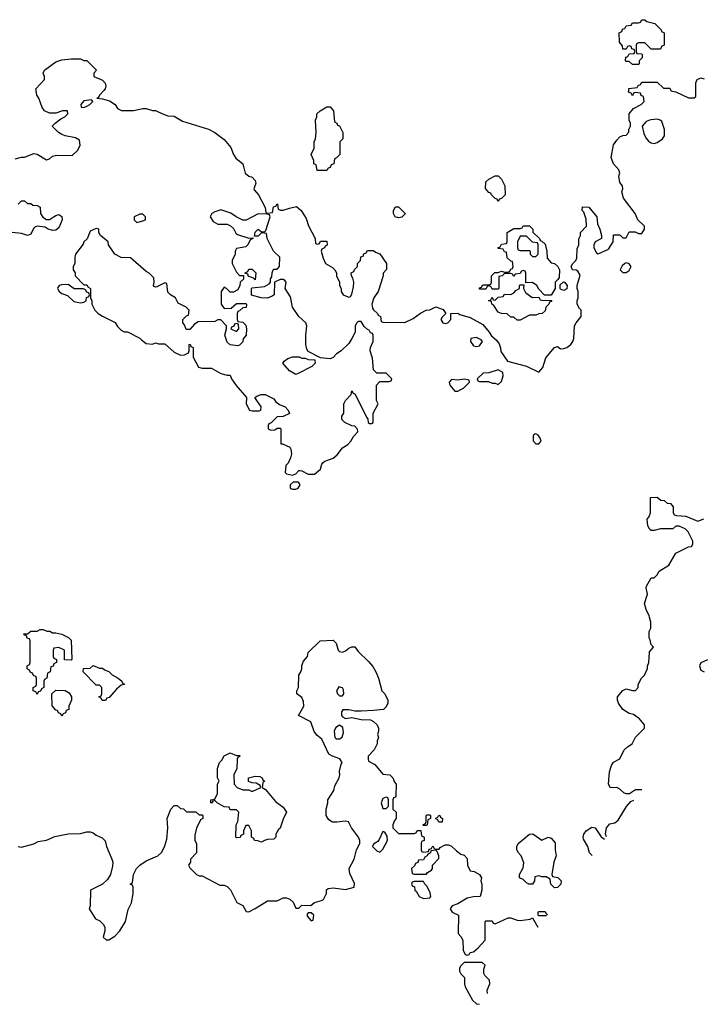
# Model space of a CAD drawing. Header units: inches. Extents: x 1793402 to 1900366, y 320852 to 470679.
# Tile 85 of 256: x 1875959 to 1880339, y 344138 to 350454. Entities that reach past the tile are written whole.
import ezdxf

# ---------------------------------------------------------------- set-up
doc = ezdxf.new("R2010")
doc.units = ezdxf.units.IN
doc.header["$MEASUREMENT"] = 0
for name, color, linetype in [('B8374', 7, 'Continuous'), ('B8375', 7, 'Continuous'), ('B8384', 7, 'Continuous'), ('B8385', 7, 'Continuous')]:
    doc.layers.add(name, color=color, linetype=linetype)

msp = doc.modelspace()

# ---------------------------------------------------------------- linework, layer by layer
at = {"layer": 'B8374', "color": 4}
for points, elevation in [([(1875930, 349562), (1875970, 349571.3), (1875990, 349571.3), (1876050, 349596), (1876070, 349591), (1876130, 349556), (1876150, 349561), (1876170, 349578), (1876194.6, 349585.4), (1876296.4, 349583.6), (1876330, 349614), (1876338, 349630), (1876346, 349650), (1876342, 349682), (1876316.4, 349696.4), (1876250, 349708), (1876230, 349718), (1876208, 349730), (1876168, 349770), (1876186, 349790), (1876222.7, 349817.3), (1876248, 349830), (1876268, 349850), (1876266, 349870), (1876234, 349870), (1876190, 349854), (1876150, 349854), (1876118, 349870), (1876102, 349890), (1876082, 349950), (1876069.3, 349969.3), (1876063.8, 350000)], 188), ([(1876497.9, 350000), (1876471.3, 349970), (1876464.7, 349955.3), (1876454, 349950), (1876490, 349946.8), (1876534.4, 349934.4), (1876572, 349910), (1876585.4, 349885.4), (1876611.6, 349871.6), (1876690, 349871.3), (1876750, 349884.7), (1876770, 349884.7), (1876811.6, 349871.6), (1876830, 349871.3), (1876870, 349851.3), (1876910, 349838), (1876950, 349834.8), (1877003.5, 349803.5), (1877170, 349751), (1877210.6, 349730.6), (1877270, 349686), (1877313.2, 349633.2), (1877331.3, 349590), (1877346.8, 349566.8), (1877391.3, 349530), (1877404.7, 349470), (1877430, 349451.3), (1877450, 349444.7), (1877470, 349422), (1877474.8, 349405.2), (1877462, 349370), (1877463.6, 349363.6), (1877492, 349330), (1877534, 349250), (1877538, 349218), (1877550, 349214), (1877582, 349218), (1877587.3, 349252.7), (1877602, 349258), (1877610, 349272), (1877614, 349270), (1877618, 349238), (1877632.7, 349232.7), (1877650, 349232), (1877690, 349246), (1877734.8, 349254.8), (1877764.7, 349230), (1877798, 349178), (1877811.1, 349131.1), (1877854, 349050), (1877858, 349018), (1877870, 349014), (1877882, 349018), (1877890, 349034), (1877930, 349034), (1877932.7, 349007.3), (1877918, 349002), (1877914, 348990), (1877898, 348982), (1877894, 348970), (1877905.4, 348925.4), (1877922, 348890), (1877965.4, 348865.4), (1877982, 348850), (1877992, 348830), (1877992, 348810), (1878011.3, 348770), (1878012, 348750), (1878022, 348730), (1878022, 348710), (1878034, 348690), (1878070, 348674), (1878082, 348678), (1878090, 348694), (1878100.4, 348739.6), (1878102, 348770), (1878096.4, 348796.4), (1878088, 348810), (1878086, 348830), (1878102, 348838), (1878107.3, 348852.7), (1878126, 348870), (1878126, 348890), (1878146, 348910), (1878147.3, 348932.7), (1878162, 348938), (1878167.3, 348952.7), (1878182, 348958), (1878190, 348974), (1878230, 348974), (1878242, 348962), (1878270, 348952), (1878312, 348890), (1878311.6, 348851.6), (1878292, 348828), (1878292, 348812), (1878258, 348710), (1878232, 348670), (1878218, 348630), (1878223.6, 348603.6), (1878230, 348594), (1878254, 348570), (1878258, 348558), (1878274, 348550), (1878278, 348518), (1878290, 348514), (1878430, 348512), (1878483.1, 348536.9), (1878530, 348572), (1878566, 348590), (1878590, 348592), (1878630, 348611.3), (1878675.3, 348595.3), (1878694, 348570), (1878670, 348546), (1878662, 348530), (1878674, 348510), (1878690, 348504.7), (1878706, 348510), (1878726, 348530), (1878726, 348570), (1878770, 348571.3), (1878783.6, 348563.6), (1878850, 348544.7), (1878930, 348498), (1878971.3, 348450), (1878985.4, 348425.4), (1879018, 348398), (1879035.3, 348375.3), (1879044.7, 348350), (1879046, 348326), (1879090, 348264.7), (1879210, 348231), (1879290, 348194), (1879316.5, 348223.5), (1879334, 348286), (1879390, 348352), (1879410, 348358), (1879430, 348342), (1879450, 348344.7), (1879470, 348351), (1879495.3, 348370), (1879508.7, 348390), (1879514, 348410), (1879519, 348490), (1879528.7, 348510), (1879561.2, 348550), (1879562, 348590), (1879550, 348602), (1879535.3, 348630), (1879535.3, 348650), (1879542, 348670), (1879542, 348710), (1879535.3, 348730), (1879535.3, 348750), (1879554.6, 348814.6), (1879540.4, 348840.4), (1879530, 348848), (1879506, 348850), (1879498, 348870), (1879508, 348890), (1879528, 348910), (1879534.6, 348925.4), (1879536.4, 348983.6), (1879546, 349010), (1879547.3, 349047.3), (1879558, 349070), (1879558, 349090), (1879595.3, 349130), (1879594.6, 349174.6), (1879579, 349219), (1879568, 349230), (1879570, 349254), (1879610, 349252), (1879662, 349190), (1879665.4, 349145.4), (1879682, 349110), (1879692, 349070), (1879692, 349050), (1879651.6, 349028.4), (1879642, 349010), (1879642, 348990), (1879659.6, 348959.6), (1879670, 348952), (1879737.2, 348982.8), (1879768, 349030), (1879770, 349074), (1879810, 349074), (1879830, 349054), (1879850, 349054), (1879870, 349094), (1879907.3, 349092.7), (1879930, 349082), (1879950, 349082), (1879968, 349110), (1879968, 349130), (1879926, 349170), (1879909, 349210), (1879834, 349310), (1879822, 349350), (1879828, 349370), (1879827.3, 349387.3), (1879808.7, 349410), (1879804, 349450), (1879808.7, 349470), (1879804, 349490), (1879769.2, 349530), (1879754, 349570), (1879769.5, 349650.5), (1879790, 349682), (1879810, 349702), (1879830, 349712), (1879850, 349714), (1879867.3, 349732.7), (1879868, 349750), (1879878, 349770), (1879878, 349790), (1879868.7, 349810), (1879868.7, 349850), (1879896.4, 349883.6), (1879946, 349910), (1879966, 349930), (1879962, 349962), (1879947.3, 349967.3), (1879942, 349982), (1879910, 349986), (1879898, 349982), (1879890, 349966), (1879882, 349982), (1879866, 349990), (1879866.6, 350000)], 188), ([(1880000, 349809.1), (1879978.5, 349801.5), (1879954, 349770), (1879963.8, 349723.8), (1879976.4, 349696.4), (1879994.4, 349674.4), (1880000, 349670.7)], 188), ([(1875948, 349270), (1875970, 349292), (1875990, 349292), (1876010, 349274), (1876030, 349274), (1876043.6, 349263.6), (1876070, 349262), (1876090, 349252), (1876091.3, 349210), (1876107.1, 349187.1), (1876130, 349171.3), (1876150, 349171.3), (1876190, 349198), (1876210, 349204.7), (1876230, 349192), (1876231, 349170), (1876210, 349118), (1876190, 349104), (1876170, 349101.2), (1876142, 349110), (1876122.7, 349122.7), (1876070, 349129), (1876056, 349124), (1876046.4, 349113.6), (1876030, 349078), (1876010, 349068.7), (1875970, 349082), (1875910, 349088.7)], 184), ([(1880000, 347188.5), (1879988.4, 347208.4), (1879986, 347250), (1879996.4, 347263.6), (1880000, 347273.5)], 184), ([(1880000, 346622), (1879998, 346630), (1879978, 346670), (1879968.7, 346708.7), (1879988, 346770), (1879978, 346810), (1879980.4, 346819.6), (1880000, 346855.6)], 184), ([(1880000, 346485.1), (1879998, 346490), (1879998, 346530), (1880000, 346534)], 184), ([(1875950, 345151.3), (1875970, 345147.3), (1876050, 345166.8), (1876076.5, 345183.5), (1876130, 345191), (1876184.5, 345215.5), (1876270, 345231), (1876350, 345234), (1876390, 345244), (1876410, 345244), (1876430, 345238.8), (1876450, 345224), (1876487.1, 345207.1), (1876506.4, 345186.4), (1876516, 345150), (1876551, 345070), (1876556, 345050), (1876555.3, 345024.7), (1876541, 344970), (1876521.4, 344938.6), (1876490, 344908.7), (1876414, 344870), (1876411.3, 344770), (1876404.7, 344750), (1876446, 344686), (1876473.4, 344673.4), (1876496, 344650), (1876506, 344630), (1876506, 344610), (1876494, 344570), (1876512.7, 344552.7), (1876530, 344552), (1876570, 344576), (1876601.2, 344610), (1876637.2, 344670), (1876654, 344746), (1876675.3, 344790), (1876688, 344850), (1876686, 344890), (1876682, 344902), (1876668, 344910), (1876682, 344918), (1876688.4, 344971.6), (1876708, 345010), (1876729.1, 345030.9), (1876770, 345058), (1876846, 345090), (1876870, 345114), (1876890, 345154), (1876903.1, 345196.9), (1876909.2, 345270), (1876905.2, 345330), (1876928.7, 345390), (1876950, 345414), (1876970, 345414), (1876990, 345394), (1877010, 345392), (1877030, 345372), (1877090, 345372), (1877110, 345354), (1877130, 345354), (1877134, 345350), (1877134, 345330), (1877118, 345322), (1877092.7, 345267.3), (1877083.6, 345223.6), (1877082, 345190), (1877094, 345170), (1877094, 345110), (1877054, 345070), (1877054, 345050), (1877042, 345030), (1877050, 345014), (1877094, 344970), (1877110, 344962), (1877130, 344962), (1877243.6, 344903.6), (1877270, 344902), (1877290, 344894), (1877311.6, 344871.6), (1877351.6, 344791.6), (1877391.1, 344771.1), (1877412.7, 344732.7), (1877430, 344732), (1877470, 344752), (1877550, 344802), (1877610, 344802), (1877650, 344822), (1877670, 344822), (1877692, 344812), (1877712.7, 344792.7), (1877730, 344754), (1877750, 344754), (1877770, 344774), (1877827.3, 344772.7), (1877850, 344792), (1877896.4, 344803.6), (1877908.4, 344811.6), (1877928, 344850), (1877928, 344872), (1877938, 344882), (1877970, 344886), (1878050, 344874.8), (1878106, 344890), (1878107.3, 344912.7), (1878078, 344978), (1878074, 345010), (1878104, 345070), (1878119, 345130), (1878142, 345170), (1878141.2, 345190), (1878133.2, 345210), (1878088, 345270), (1878068.4, 345308.4), (1878050, 345314), (1877994, 345306), (1877966.8, 345306.8), (1877941.6, 345321.6), (1877926, 345350), (1877925.2, 345390), (1877935.3, 345430), (1877935.3, 345450), (1877975.3, 345510), (1877980.4, 345539.6), (1878009, 345590), (1878012.7, 345610), (1878010, 345634), (1878021.2, 345678.8), (1878028, 345690), (1878013.6, 345713.6), (1877966, 345730), (1877943.1, 345743.1), (1877898.6, 345838.6), (1877865.6, 345865.6), (1877849.1, 345889.1), (1877828, 345950), (1877748, 345990), (1877782, 346050), (1877780.4, 346080.4), (1877770, 346106), (1877738, 346130), (1877738, 346150), (1877748.7, 346170), (1877749.2, 346250), (1877762, 346270), (1877768.7, 346290), (1877768.9, 346311.1), (1877780.4, 346339.6), (1877806, 346370), (1877810, 346394), (1877886, 346470), (1877970, 346474), (1877990, 346454), (1878002, 346410), (1878010, 346402), (1878030, 346398), (1878050, 346404.7), (1878070, 346422), (1878090, 346432), (1878110, 346432), (1878130, 346402), (1878198, 346338), (1878225.4, 346305.4), (1878244.7, 346270), (1878262, 346230), (1878282, 346150), (1878302, 346130), (1878322, 346090), (1878322, 346070), (1878310, 346046), (1878294, 346030), (1878230, 346022), (1878150, 346019), (1878110, 346019), (1878070, 346028), (1878032.7, 346027.3), (1878024.7, 346015.3), (1878024.7, 345990), (1878030, 345982), (1878050, 345972), (1878090, 345978), (1878150, 345964.7), (1878210, 345962), (1878230, 345951.3), (1878252, 345930), (1878262, 345910), (1878262, 345890), (1878254, 345870), (1878262, 345850), (1878252.7, 345827.3), (1878251.6, 345808.4), (1878234, 345770), (1878194, 345730), (1878194, 345710), (1878198, 345698), (1878236.9, 345676.9), (1878290, 345614), (1878334, 345610), (1878354, 345590), (1878363.6, 345563.6), (1878374, 345550), (1878372.7, 345472.7), (1878370, 345466), (1878358, 345462), (1878354, 345450), (1878354, 345390), (1878374, 345370), (1878374, 345330), (1878363.6, 345316.4), (1878354, 345290), (1878354, 345270), (1878390, 345234), (1878490, 345234), (1878502, 345238), (1878510, 345254), (1878532.7, 345252.7), (1878538, 345218), (1878554, 345210), (1878554, 345190), (1878538, 345182), (1878534, 345170), (1878534, 345130), (1878538, 345118), (1878550, 345114), (1878582, 345118), (1878587.3, 345132.7), (1878602, 345138), (1878610, 345154), (1878618, 345138), (1878630, 345134), (1878650, 345134), (1878656.4, 345143.6), (1878690, 345162), (1878710, 345162), (1878730, 345152), (1878762, 345122), (1878790, 345102), (1878810, 345094), (1878830, 345074), (1878832, 345030), (1878850, 344994), (1878874, 344990), (1878910, 344972), (1878922, 344950), (1878918, 344930), (1878924.7, 344910), (1878924.7, 344870), (1878914, 344830), (1878870, 344828.7), (1878830, 344819), (1878770, 344782), (1878734, 344770), (1878722, 344750), (1878734, 344730), (1878774, 344710), (1878772.7, 344592.7), (1878790, 344574), (1878802, 344550), (1878805.4, 344485.4), (1878818, 344458), (1878830, 344454), (1878842, 344458), (1878848.4, 344471.6), (1878870, 344474), (1878900.4, 344499.6), (1878946, 344550), (1878946, 344670), (1878950, 344674), (1878990, 344674), (1878998, 344658), (1879010, 344654), (1879092.7, 344692.7), (1879110, 344694), (1879150, 344678), (1879170, 344676), (1879235.3, 344684.7), (1879250, 344694), (1879283.2, 344632.7)], 184), ([(1879951.9, 345514.9), (1879910, 345513.2), (1879871, 345489), (1879850, 345488.7), (1879834.6, 345494.6), (1879810, 345518), (1879790, 345528), (1879750, 345526), (1879738, 345550), (1879744, 345630), (1879755.3, 345670), (1879770, 345691.3), (1879810, 345712), (1879838, 345770), (1879858, 345790), (1879888, 345810), (1879910, 345852), (1879968, 345910), (1879968, 345930), (1879935.3, 345970), (1879896.5, 345996.5), (1879870, 346004), (1879829, 346030), (1879802, 346070), (1879795.3, 346090), (1879795.3, 346110), (1879828.9, 346151.1), (1879850, 346162), (1879890, 346152), (1879910, 346152), (1879928, 346170), (1879928, 346190), (1879948, 346230), (1879968, 346250), (1879987.3, 346292.7), (1879987.3, 346307.3), (1879995.3, 346330), (1880000, 346394.1)], 184), ([(1879723.5, 345213.6), (1879718, 345230), (1879725.2, 345270), (1879745.1, 345294.9), (1879778, 345302), (1879799.6, 345320.4), (1879852.9, 345407.1), (1879880.2, 345439.8), (1879900.4, 345447)], 184), ([(1879632.8, 345093.9), (1879615.3, 345110), (1879605.2, 345150), (1879577.5, 345197.5), (1879575.1, 345210), (1879579.3, 345230), (1879592.7, 345250), (1879630, 345274.8), (1879650.6, 345270.6), (1879690, 345212), (1879710.6, 345196.6)], 184), ([(1879290, 344706), (1879286, 344710), (1879286, 344730), (1879290, 344734), (1879330, 344734), (1879338, 344718), (1879345.8, 344715.4)], 184), ([(1879338.7, 344706), (1879290, 344706)], 184), ([(1878927.3, 344407.3), (1878810, 344406), (1878790, 344386), (1878782, 344370), (1878782, 344350), (1878790, 344334), (1878812, 344310), (1878812, 344270), (1878818, 344250), (1878865.4, 344165.4), (1878890, 344142), (1878908.4, 344138.3)], 184), ([(1878961, 344207.7), (1878958, 344230), (1878975.3, 344270), (1878973.6, 344293.6), (1878943.1, 344323.1), (1878936.4, 344336.4), (1878936.4, 344363.6), (1878946, 344390), (1878927.3, 344407.3)], 184)]:
    msp.add_lwpolyline(points, dxfattribs=dict(at, elevation=elevation))
for points, elevation in [([(1876419, 349939), (1876370, 349932.7), (1876351.3, 349910), (1876352.7, 349892.7), (1876370, 349891.3), (1876390, 349898.8), (1876408.7, 349910), (1876428, 349930)], 188), ([(1877930, 349486), (1877867.3, 349487.3), (1877862, 349522), (1877846, 349530), (1877846, 349550), (1877828.7, 349590), (1877848, 349630), (1877849.1, 349670.9), (1877858, 349690), (1877862, 349730), (1877858, 349810), (1877866, 349830), (1877866, 349850), (1877886, 349870), (1877930, 349894), (1877950, 349894), (1877972, 349870), (1877978, 349798), (1877994, 349790), (1877998, 349778), (1878010, 349774), (1878032, 349730), (1878032, 349690), (1878014, 349670), (1878014, 349590), (1877992.7, 349567.3), (1877978, 349562), (1877974, 349530), (1877958, 349522), (1877950, 349506), (1877938, 349502)], 188), ([(1879030, 349288), (1879022, 349302), (1879010, 349306), (1878986, 349330), (1878982, 349342), (1878970, 349346), (1878948.4, 349371.6), (1878950, 349414), (1878968.4, 349431.6), (1879010, 349452), (1879030, 349452), (1879050, 349432), (1879072.7, 349387.3), (1879074, 349330), (1879050, 349306), (1879038, 349302)], 188), ([(1877250, 349234), (1877210, 349222), (1877192, 349210), (1877182, 349190), (1877199.6, 349159.6), (1877230, 349142), (1877290, 349142), (1877311.6, 349131.6), (1877330, 349114), (1877345.4, 349085.4), (1877356.9, 349076.9), (1877430, 349052), (1877454, 349054), (1877454, 349050), (1877438, 349042), (1877422, 349010), (1877410, 348998), (1877350, 348986), (1877342, 348970), (1877342, 348950), (1877322, 348910), (1877322, 348890), (1877350, 348834), (1877370, 348814), (1877394, 348814), (1877394, 348790), (1877374, 348770), (1877371.6, 348748.4), (1877358, 348722), (1877330, 348706), (1877310, 348706), (1877286, 348730), (1877270, 348738), (1877252, 348710), (1877252, 348630), (1877270, 348602), (1877316.4, 348603.6), (1877350, 348634), (1877410, 348634), (1877414, 348630), (1877411.1, 348608.9), (1877390, 348606), (1877370, 348586), (1877358, 348582), (1877354, 348570), (1877354, 348530), (1877358, 348518), (1877390, 348514), (1877410, 348494), (1877414, 348470), (1877412, 348430), (1877392.7, 348407.3), (1877391.6, 348388.4), (1877370, 348366), (1877358, 348362), (1877308.9, 348368.9), (1877290, 348386), (1877275.3, 348430), (1877286, 348470), (1877286, 348490), (1877250, 348528), (1877230, 348528), (1877210, 348518), (1877103.6, 348516.4), (1877079.6, 348500.4), (1877050, 348466), (1877027.3, 348467.3), (1877016.4, 348496.4), (1877006, 348510), (1877006, 348530), (1877030, 348554), (1877042, 348558), (1877046, 348590), (1877026, 348610), (1876976.4, 348636.4), (1876958, 348670), (1876926, 348690), (1876910, 348706), (1876902, 348762), (1876890, 348766), (1876839.6, 348740.4), (1876830, 348738), (1876822, 348742), (1876818, 348750), (1876822, 348770), (1876819, 348799), (1876790, 348828), (1876770, 348838), (1876670, 348926), (1876610, 348928), (1876569.3, 348949.3), (1876528, 349010), (1876526, 349030), (1876478, 349070), (1876466, 349090), (1876466, 349110), (1876450, 349115.3), (1876410, 349098), (1876390.9, 349049.1), (1876371.1, 349028.9), (1876365.4, 349014.6), (1876318, 348950), (1876312, 348930), (1876312, 348890), (1876302, 348870), (1876302, 348850), (1876314, 348830), (1876314, 348810), (1876370, 348754), (1876390, 348754), (1876398, 348738), (1876414, 348730), (1876414, 348670), (1876422, 348650), (1876422, 348630), (1876442, 348590), (1876462, 348570), (1876490, 348551.3), (1876571.1, 348511.1), (1876585.4, 348485.4), (1876610, 348462), (1876630, 348452), (1876651.6, 348451.6), (1876730, 348412), (1876739.6, 348399.6), (1876770, 348378), (1876810, 348372), (1876830, 348382), (1876850, 348374), (1876890, 348374), (1876950, 348322), (1876990, 348302), (1877016.4, 348303.6), (1877042, 348318), (1877046, 348330), (1877046, 348370), (1877052.7, 348372.7), (1877058, 348358), (1877071.6, 348351.6), (1877072, 348290), (1877105.4, 348225.4), (1877130, 348218), (1877190, 348218), (1877250, 348184.7), (1877290, 348174), (1877310, 348174), (1877318, 348150), (1877347.3, 348107.3), (1877414, 348030), (1877412, 347990), (1877434, 347950), (1877450, 347944.7), (1877495.3, 347944.7), (1877506, 347950), (1877508, 347970), (1877468, 348030), (1877480.2, 348039.8), (1877509.2, 348050.8), (1877534, 348050), (1877590, 348022), (1877602.8, 348002.8), (1877626, 347986), (1877662, 347970), (1877682, 347950), (1877691.1, 347928.9), (1877650, 347908), (1877610, 347906), (1877572.7, 347867.3), (1877558, 347862), (1877554, 347850), (1877554, 347830), (1877570, 347822), (1877596.4, 347823.6), (1877610, 347834), (1877630, 347834), (1877634, 347830), (1877634, 347734), (1877646, 347734), (1877691.6, 347711.6), (1877699.6, 347699.6), (1877702, 347670), (1877696.9, 347643.1), (1877682, 347610), (1877666, 347594), (1877662, 347550), (1877670, 347542), (1877710, 347532), (1877730, 347542), (1877750, 347562), (1877758, 347562), (1877770, 347561), (1877810, 347538), (1877850, 347538.8), (1877889, 347570), (1877897.2, 347602.8), (1877905.6, 347614.4), (1877917.2, 347622.8), (1877970, 347642), (1877996.9, 347663.1), (1878030, 347706.8), (1878064, 347730), (1878084, 347750), (1878100.2, 347779.8), (1878128, 347810), (1878127.3, 347827.3), (1878110, 347846), (1878090, 347848), (1878046, 347870), (1878026, 347890), (1878026, 347910), (1878038, 347930), (1878038, 347990), (1878048.9, 348011.1), (1878086, 348050), (1878090, 348074), (1878098, 348058), (1878111.6, 348051.6), (1878183.6, 347903.6), (1878192.7, 347892.7), (1878194, 347870), (1878203.6, 347863.6), (1878216.4, 347863.6), (1878226, 347870), (1878226, 347930), (1878258, 347990), (1878248.4, 348011.6), (1878248, 348110), (1878270, 348134), (1878330, 348134), (1878342, 348138), (1878346, 348150), (1878310, 348186), (1878250, 348186), (1878228.4, 348208.4), (1878223.1, 348283.1), (1878208.7, 348330), (1878208.9, 348351.1), (1878226, 348390), (1878226, 348430), (1878222, 348442), (1878210, 348446), (1878202, 348462), (1878190, 348466), (1878170, 348486), (1878150, 348518), (1878130, 348518), (1878122, 348510), (1878112, 348490), (1878112, 348450), (1878090.9, 348409.1), (1878070, 348378), (1878022, 348330), (1877992, 348310), (1877970, 348288), (1877950, 348278), (1877890, 348286), (1877810, 348326), (1877800.4, 348340.4), (1877795.3, 348370), (1877795.3, 348430), (1877802, 348490), (1877795.3, 348510), (1877749, 348550), (1877708.7, 348610), (1877696.5, 348676.5), (1877662, 348730), (1877668, 348770), (1877660.4, 348780.4), (1877650, 348788), (1877630, 348788), (1877594, 348770), (1877592, 348690), (1877579.6, 348680.4), (1877550, 348668.7), (1877509, 348669), (1877447.3, 348687.3), (1877446, 348730), (1877450, 348734), (1877530, 348742), (1877560.4, 348759.6), (1877568, 348770), (1877568.9, 348791.1), (1877576.4, 348803.6), (1877578, 348830), (1877586, 348850), (1877590, 348854), (1877610, 348854), (1877626, 348870), (1877628, 348930), (1877588, 348970), (1877546, 349050), (1877542, 349082), (1877510, 349086), (1877490, 349066), (1877466, 349066), (1877469.1, 349090.9), (1877489, 349111), (1877510, 349094), (1877530, 349094), (1877538, 349102), (1877566, 349190), (1877562, 349202), (1877547.3, 349207.3), (1877490, 349208), (1877411.1, 349168.9), (1877390, 349168.7), (1877348.7, 349188.7), (1877313.2, 349213.2)], 188), ([(1876750, 349206), (1876730, 349206), (1876694, 349190), (1876694, 349170), (1876710, 349154), (1876750, 349164.7), (1876766, 349170), (1876766, 349190)], 188), ([(1878390, 349182), (1878368, 349190), (1878358, 349210), (1878358, 349230), (1878370, 349254), (1878390, 349254), (1878431.6, 349211.6), (1878431.6, 349208.4), (1878410, 349188)], 188), ([(1879370, 348686), (1879327.3, 348687.3), (1879290, 348726), (1879278, 348750), (1879250, 348768), (1879206, 348766), (1879207.3, 348827.3), (1879202, 348842), (1879190, 348846), (1879178, 348842), (1879170, 348826), (1879138, 348822), (1879130, 348806), (1879122, 348822), (1879110, 348826), (1879070, 348826), (1879054, 348810), (1879034, 348806), (1879034, 348730), (1879030, 348726), (1878990, 348726), (1878982, 348742), (1878970, 348746), (1878958, 348742), (1878950, 348726), (1878910, 348726), (1878910, 348734), (1878922, 348738), (1878930, 348754), (1878970, 348754), (1878982, 348758), (1878986, 348770), (1878986, 348810), (1879008.4, 348831.6), (1879030, 348832), (1879050, 348842), (1879070, 348834), (1879090, 348834), (1879102, 348838), (1879110, 348854), (1879122, 348858), (1879126, 348870), (1879122, 348902), (1879110, 348906), (1879087.3, 348927.3), (1879082, 348962), (1879070, 348966), (1879062, 348982), (1879030, 348986), (1879026, 348990), (1879042, 348998), (1879050, 349014), (1879082, 349018), (1879086, 349030), (1879086, 349090), (1879130, 349114), (1879170, 349114), (1879182, 349118), (1879188.4, 349131.6), (1879230, 349131.3), (1879251.3, 349110), (1879252, 349092), (1879294, 349050), (1879298, 349038), (1879310, 349034), (1879330, 349014), (1879342, 348970), (1879343.6, 348923.6), (1879370, 348894), (1879391.1, 348891.1), (1879412, 348870), (1879422, 348850), (1879419.6, 348800.4), (1879412.7, 348787.3), (1879394, 348770), (1879394, 348730)], 188), ([(1879210, 349066), (1879170, 349066), (1879154, 349030), (1879154, 348990), (1879158, 348978), (1879170, 348974), (1879230, 348974), (1879234, 348970), (1879234, 348950), (1879250, 348934), (1879270, 348934), (1879286, 348950), (1879286, 349010), (1879282, 349022), (1879250, 349026)], 188), ([(1879854, 348894), (1879842, 348890), (1879825.4, 348874.6), (1879812, 348850), (1879830, 348832), (1879850, 348832), (1879870, 348844.7), (1879882, 348870), (1879870, 348888)], 188), ([(1877470, 348786), (1877458, 348798), (1877427.3, 348807.3), (1877422, 348822), (1877406, 348826), (1877406, 348830), (1877422, 348838), (1877430, 348854), (1877450, 348854), (1877474, 348830)], 188), ([(1876270, 348755.3), (1876226.4, 348753.6), (1876211.6, 348748.4), (1876203.6, 348736.4), (1876202, 348730), (1876212, 348710), (1876230, 348698), (1876265.4, 348685.4), (1876307.1, 348647.1), (1876350, 348638), (1876370, 348642), (1876386, 348650), (1876388.4, 348671.6), (1876402, 348678), (1876406, 348690), (1876402, 348702), (1876390, 348706), (1876382, 348722), (1876367.3, 348727.3), (1876308.4, 348728.4)], 188), ([(1879250, 348672), (1879290, 348674), (1879298, 348658), (1879310, 348654), (1879372.7, 348652.7), (1879370, 348646), (1879358, 348642), (1879354, 348630), (1879334, 348610), (1879330, 348586), (1879311.6, 348568.4), (1879290, 348568), (1879270, 348558), (1879230, 348558), (1879170, 348526), (1879150, 348526), (1879130, 348546), (1879110, 348546), (1879087.3, 348567.3), (1879050, 348568.7), (1879030, 348578), (1879000.4, 348620.4), (1878988, 348630), (1878986, 348646), (1878966, 348650), (1878982, 348658), (1878990, 348674), (1878998, 348658), (1879010, 348654), (1879030, 348674), (1879062, 348678), (1879070, 348694), (1879110, 348692), (1879130, 348702), (1879143.1, 348716.9), (1879166, 348730), (1879166, 348750), (1879170, 348754), (1879194, 348754), (1879192, 348730), (1879204.7, 348704.7), (1879238, 348678)], 188), ([(1879450, 348718), (1879430, 348726), (1879426, 348730), (1879427.3, 348752.7), (1879448, 348772), (1879454, 348770), (1879472, 348750), (1879470, 348728)], 188), ([(1877350, 348506), (1877338, 348502), (1877332.7, 348487.3), (1877318, 348482), (1877314, 348470), (1877350, 348454), (1877366, 348470), (1877362, 348502)], 188), ([(1878890, 348415.3), (1878854, 348410), (1878852, 348390), (1878870, 348362), (1878890, 348358), (1878910, 348362), (1878928, 348390), (1878920.4, 348400.4)], 188), ([(1877770, 348282), (1877790, 348282), (1877810, 348274), (1877852.7, 348272.7), (1877854, 348250), (1877834, 348230), (1877750, 348186), (1877730, 348178), (1877690, 348202), (1877648, 348250), (1877656.4, 348263.6), (1877680.2, 348279.8), (1877710, 348291.3), (1877751.3, 348291.3)], 188), ([(1879030, 348208.7), (1878970, 348188), (1878932.7, 348187.3), (1878894, 348150), (1878898, 348138), (1878910, 348134), (1878967.3, 348132.7), (1878990, 348122), (1879010, 348122), (1879030, 348114), (1879050, 348134), (1879062, 348170), (1879058, 348190)], 188), ([(1878810, 348148), (1878770, 348142), (1878730, 348146), (1878714, 348130), (1878718, 348110), (1878750, 348072), (1878770, 348072), (1878790, 348082), (1878806, 348090), (1878846, 348130), (1878842, 348142)], 188), ([(1879270, 347798), (1879263.6, 347796.4), (1879252.7, 347787.3), (1879252.7, 347752.7), (1879270, 347734), (1879290, 347734), (1879306, 347750), (1879298, 347770), (1879286, 347790)], 188), ([(1877747.3, 347487.3), (1877712.7, 347487.3), (1877694, 347470), (1877694, 347450), (1877710, 347442), (1877730, 347442), (1877746, 347450), (1877758, 347470)], 188), ([(1876170, 346522), (1876190, 346522), (1876230, 346512), (1876271.6, 346491.6), (1876290, 346474), (1876294, 346350), (1876290, 346346), (1876247.3, 346347.3), (1876246, 346410), (1876210, 346426), (1876178, 346422), (1876174, 346410), (1876174, 346370), (1876178, 346358), (1876194, 346350), (1876194, 346330), (1876178, 346322), (1876172.7, 346307.3), (1876158, 346302), (1876154, 346270), (1876138, 346262), (1876134, 346230), (1876118, 346222), (1876114, 346210), (1876114, 346170), (1876098, 346162), (1876092.7, 346147.3), (1876078, 346142), (1876070, 346126), (1876062, 346142), (1876046, 346150), (1876046, 346170), (1876062, 346178), (1876066, 346190), (1876066, 346230), (1876062, 346242), (1876047.3, 346247.3), (1876042, 346262), (1876027.3, 346267.3), (1876022, 346282), (1876006, 346290), (1876006, 346310), (1876022, 346318), (1876026, 346330), (1876026, 346470), (1876022, 346482), (1876007.3, 346487.3), (1876002, 346502), (1875987.3, 346507.3), (1875986, 346514), (1876010, 346514), (1876030, 346532), (1876070, 346532), (1876090, 346542), (1876110, 346542), (1876132.7, 346532.7), (1876151.6, 346531.6)], 184), ([(1876470, 346294), (1876490, 346294), (1876503.6, 346283.6), (1876530, 346274), (1876551.6, 346251.6), (1876590.9, 346230.9), (1876614, 346210), (1876618, 346198), (1876630, 346194), (1876631.3, 346188.7), (1876610, 346186), (1876579.6, 346160.4), (1876532.7, 346107.3), (1876518, 346102), (1876510, 346086), (1876487.3, 346087.3), (1876482, 346102), (1876466, 346110), (1876482, 346118), (1876486, 346130), (1876486, 346170), (1876470, 346186), (1876450, 346186), (1876366, 346270), (1876367.3, 346292.7), (1876410, 346294), (1876430, 346312)], 184), ([(1878006, 346174), (1877991.3, 346150), (1877998, 346130), (1878010, 346118), (1878030, 346118), (1878039, 346130), (1878036.5, 346156.5), (1878030, 346168)], 184), ([(1876230, 345986), (1876222, 346002), (1876207.3, 346007.3), (1876202, 346022), (1876190, 346026), (1876167.3, 346052.7), (1876166, 346130), (1876190, 346154), (1876251.6, 346151.6), (1876276.9, 346136.9), (1876292, 346110), (1876292, 346090), (1876274, 346050), (1876274, 346030), (1876258, 346022), (1876252.7, 346007.3), (1876238, 346002)], 184), ([(1878010, 345928.7), (1877987.1, 345912.9), (1877976, 345890), (1877982, 345850), (1877990, 345842), (1878010, 345842), (1878028.4, 345851.6), (1878037.2, 345882.8), (1878033.2, 345913.2)], 184), ([(1877350, 345734), (1877370, 345734), (1877374, 345730), (1877358, 345722), (1877354, 345710), (1877352, 345650), (1877332, 345610), (1877334, 345550), (1877354, 345530), (1877390, 345514), (1877430, 345514), (1877445.4, 345505.4), (1877454.6, 345505.4), (1877506, 345530), (1877502, 345542), (1877476.4, 345556.4), (1877450, 345558), (1877427.3, 345567.3), (1877426, 345590), (1877470, 345602), (1877499.6, 345599.6), (1877514, 345590), (1877518, 345578), (1877532, 345570), (1877518, 345562), (1877514, 345530), (1877536.9, 345516.9), (1877599.6, 345439.6), (1877650, 345402), (1877671, 345370), (1877650, 345326), (1877631, 345269), (1877619.6, 345260.4), (1877602, 345230), (1877602, 345210), (1877596.9, 345203.1), (1877590, 345198), (1877550, 345195.3), (1877530, 345188), (1877510, 345178), (1877487.3, 345187.3), (1877466, 345190), (1877462, 345202), (1877446, 345210), (1877446, 345250), (1877430, 345286), (1877410, 345286), (1877394, 345250), (1877394, 345230), (1877378, 345222), (1877372.7, 345207.3), (1877350, 345206), (1877346, 345210), (1877348.7, 345290), (1877358, 345310), (1877366, 345370), (1877350, 345386), (1877310, 345386), (1877302, 345402), (1877270, 345406), (1877226, 345430), (1877210, 345446), (1877198, 345442), (1877190, 345428), (1877186, 345430), (1877186, 345450), (1877210, 345454), (1877228, 345490), (1877228, 345550), (1877238, 345570), (1877228, 345590), (1877228.7, 345650), (1877242, 345690), (1877255.5, 345704.5), (1877270, 345732), (1877308.9, 345751.1)], 184), ([(1878310, 345466), (1878290, 345458), (1878278, 345430), (1878290, 345394), (1878310, 345394), (1878326, 345410), (1878326, 345450), (1878322, 345462)], 184), ([(1878550, 345286), (1878546, 345290), (1878562, 345298), (1878566, 345310), (1878566, 345350), (1878570, 345354), (1878590, 345354), (1878594, 345350), (1878594, 345330), (1878578, 345322), (1878574, 345290), (1878570, 345286)], 184), ([(1878670, 345306), (1878647.3, 345307.3), (1878642, 345322), (1878626, 345330), (1878642, 345338), (1878648.4, 345351.6), (1878654, 345350), (1878658, 345338), (1878672, 345330)], 184), ([(1878290, 345246), (1878265.4, 345194.6), (1878256.9, 345183.1), (1878230, 345166), (1878222, 345150), (1878250, 345122), (1878270, 345114), (1878290, 345134), (1878318, 345190), (1878316.4, 345216.4), (1878302, 345242)], 184), ([(1879310, 345192), (1879349.1, 345210.9), (1879370, 345204.7), (1879394.8, 345174.8), (1879394.8, 345130), (1879400.7, 345090), (1879386.8, 345050), (1879374, 344970), (1879378, 344958), (1879411.6, 344951.6), (1879434, 344930), (1879431.3, 344910), (1879410, 344888), (1879390, 344886), (1879366, 344910), (1879362, 344942), (1879336.4, 344956.4), (1879310, 344955.3), (1879290, 344962), (1879264.7, 344955.3), (1879262, 344930), (1879250, 344908.7), (1879226, 344910), (1879210, 344918), (1879190, 344938), (1879166, 344950), (1879166, 344970), (1879190, 345014), (1879193.6, 345046.4), (1879177.2, 345090), (1879159, 345110), (1879149, 345129), (1879148.7, 345150), (1879158, 345170), (1879229.3, 345230.7), (1879251, 345231)], 184), ([(1878630, 345126), (1878598, 345122), (1878594, 345110), (1878578, 345102), (1878574, 345090), (1878558, 345082), (1878550, 345066), (1878518, 345062), (1878512.7, 345047.3), (1878498, 345042), (1878492.7, 345027.3), (1878474, 345010), (1878478, 344978), (1878490, 344974), (1878570, 344974), (1878576.4, 344983.6), (1878600.4, 344999.6), (1878608, 345010), (1878608.4, 345031.6), (1878647.3, 345072.7), (1878648, 345090), (1878638, 345118)], 184), ([(1878550, 344926), (1878490, 344926), (1878478, 344922), (1878474, 344910), (1878478, 344898), (1878492.7, 344892.7), (1878494, 344870), (1878503.6, 344863.6), (1878522, 344830), (1878550, 344816), (1878590, 344822), (1878598, 344830), (1878592.9, 344852.9), (1878574, 344894), (1878558, 344910)], 184), ([(1877830, 344726), (1877810, 344726), (1877803.6, 344716.4), (1877803.6, 344703.6), (1877830, 344674), (1877842, 344678), (1877846, 344710)], 184)]:
    msp.add_lwpolyline(points, close=True, dxfattribs=dict(at, elevation=elevation))
at = {"layer": 'B8375', "color": 4, "elevation": 188}
for points in [[(1880000, 350276), (1879970, 350306), (1879930, 350306), (1879918, 350302), (1879914, 350290), (1879914, 350250), (1879918, 350238), (1879950, 350234), (1879954, 350230), (1879954, 350210), (1879934, 350190), (1879934, 350170), (1879930, 350166), (1879890, 350166), (1879870, 350186), (1879850, 350186), (1879846, 350190), (1879847.3, 350212.7), (1879862, 350218), (1879870, 350234), (1879902, 350238), (1879906, 350250), (1879902, 350262), (1879887.3, 350267.3), (1879882, 350282), (1879870, 350286), (1879858, 350282), (1879850, 350266), (1879830, 350266), (1879827.3, 350287.3), (1879808, 350310), (1879806, 350370), (1879822, 350378), (1879827.3, 350392.7), (1879842, 350398), (1879850, 350414), (1879882, 350418), (1879890, 350434), (1879930, 350434), (1879942, 350438), (1879950, 350454), (1879970, 350454), (1879982, 350442), (1880000, 350437.8)], [(1876063.8, 350000), (1876062, 350010), (1876118, 350070), (1876118, 350090), (1876108.7, 350110), (1876118, 350130), (1876190, 350184.7), (1876230, 350196), (1876290, 350202), (1876350, 350202), (1876370, 350192), (1876390, 350192), (1876452, 350130), (1876434, 350110), (1876434, 350090), (1876490, 350066), (1876507.1, 350047.1), (1876510.7, 350030), (1876506.8, 350010), (1876497.9, 350000)], [(1879866.6, 350000), (1879867.3, 350012.7), (1879922, 350018), (1879927.3, 350032.7), (1879942, 350038), (1879950, 350054), (1880000, 350054)]]:
    msp.add_lwpolyline(points, dxfattribs=at)
at = {"layer": 'B8384', "color": 4}
for points, elevation in [([(1880137, 350000), (1880138, 349998), (1880170, 349992), (1880250, 349952), (1880287.3, 349952.7), (1880298, 349962), (1880298, 350000)], 188), ([(1880000, 349670.7), (1880010, 349664), (1880030, 349660.7), (1880050, 349666.8), (1880084, 349690), (1880097.2, 349710), (1880097.2, 349750), (1880080.2, 349800.2), (1880069.4, 349809.4), (1880050, 349816), (1880010, 349812.7), (1880000, 349809.1)], 188), ([(1880000, 347273.5), (1880006, 347290), (1880006, 347390), (1880050, 347392), (1880072.7, 347372.7), (1880094, 347370), (1880112.7, 347352.7), (1880134, 347350), (1880152, 347330), (1880152.7, 347292.7), (1880158, 347278), (1880172.7, 347272.7), (1880234, 347270), (1880310, 347238), (1880348.7, 347251.3)], 184), ([(1880000, 346855.6), (1880010, 346874), (1880030, 346874), (1880050, 346894), (1880063.1, 346916.9), (1880124.7, 346955.3), (1880168.9, 347031.1), (1880250, 347072), (1880270, 347074), (1880278, 347090), (1880278, 347110), (1880248, 347170), (1880228.9, 347188.9), (1880190, 347206), (1880170, 347206), (1880150, 347188.7), (1880071.1, 347188.9), (1880030, 347178), (1880010, 347178), (1880003.1, 347183.1), (1880000, 347188.5)], 184), ([(1880000, 346534), (1880008, 346550), (1880008, 346590), (1880000, 346622)], 184), ([(1880000, 346394.1), (1880000.4, 346399.6), (1880026, 346430), (1880008.4, 346448.4), (1880007.3, 346467.3), (1880000, 346485.1)], 184), ([(1880372.7, 346347.3), (1880330, 346328), (1880321, 346310), (1880330, 346282), (1880350, 346271.3)], 184)]:
    msp.add_lwpolyline(points, dxfattribs=dict(at, elevation=elevation))
at = {"layer": 'B8385', "color": 4, "elevation": 188}
for points in [[(1880000, 350437.8), (1880034, 350430), (1880074, 350390), (1880078, 350378), (1880094, 350370), (1880094, 350290), (1880078, 350282), (1880070, 350266), (1880010, 350266), (1880000, 350276)], [(1880298, 350000), (1880298, 350050), (1880306, 350070), (1880330, 350082), (1880350, 350074)], [(1880000, 350054), (1880050, 350054), (1880090, 350014), (1880130, 350014), (1880137, 350000)]]:
    msp.add_lwpolyline(points, dxfattribs=at)

doc.saveas('drawing.dxf')
